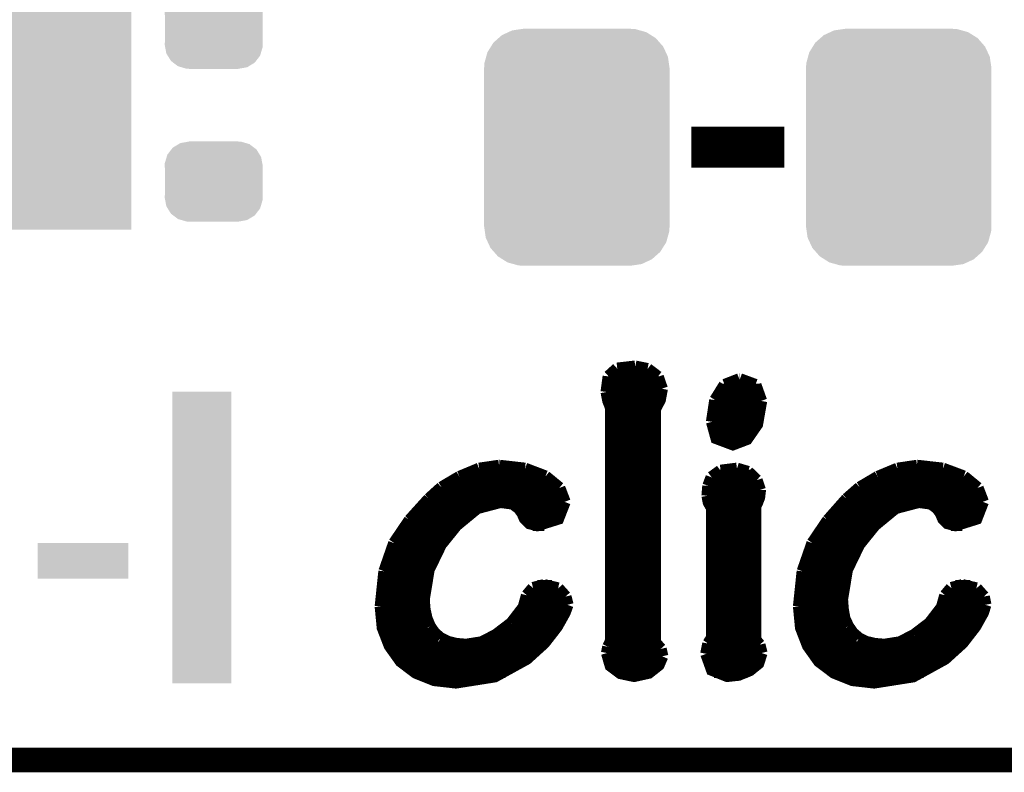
# Model space of a CAD drawing. Extents: x -1.3 to 24.2, y -3.9 to 53.5.
# Tile 13 of 43: x 11.5 to 17.7, y -3.9 to 0.8. Entities that reach past the tile are written whole.
import ezdxf

# ---------------------------------------------------------------- set-up
doc = ezdxf.new("R2010")
doc.units = 0
doc.layers.get('0').update_dxf_attribs({"linetype": 'CONTINUOUS'})
for name, color, linetype in [('CORDELIA-I_CLICK_V100_GKO', 14, 'CONTINUOUS'), ('CORDELIA-I_CLICK_V100_GTO', 12, 'CONTINUOUS'), ('CORDELIA-I_CLICK_V100_GTS', 13, 'CONTINUOUS')]:
    doc.layers.add(name, color=color, linetype=linetype)

# ---------------------------------------------------------------- blocks, each defined once
blk = doc.blocks.new('RECTANGLE_47')
blk.add_solid([(0.8001, 1.24968), (0.8001, -1.24968), (-0.8001, 1.24968), (-0.8001, -1.24968)])
blk = doc.blocks.new('CUSTOM_81')
for points in [[(-0.346074, 0.73466), (-0.33274, 0.7366), (0.36342, 0.73466), (0.33274, 0.7366)], [(-0.518606, 0.650592), (-0.486794, 0.678626), (0.515276, 0.650592), (0.490572, 0.678626)], [(-0.486794, 0.678626), (-0.465932, 0.697008), (0.490572, 0.678626), (0.461224, 0.697008)], [(-0.465932, 0.697008), (-0.425122, 0.715892), (0.461224, 0.697008), (0.431072, 0.715892)], [(-0.425122, 0.715892), (-0.402214, 0.726492), (0.431072, 0.715892), (0.392864, 0.726492)], [(-0.402214, 0.726492), (-0.346074, 0.73466), (0.392864, 0.726492), (0.36342, 0.73466)], [(-0.555872, 0.591092), (-0.53404, 0.625952), (0.55312, 0.591092), (0.536988, 0.625952)], [(-0.53404, 0.625952), (-0.518606, 0.650592), (0.536988, 0.625952), (0.515276, 0.650592)], [(-0.57464, 0.52344), (-0.563878, 0.562234), (0.572118, 0.52344), (0.566472, 0.562234)], [(-0.563878, 0.562234), (-0.555872, 0.591092), (0.566472, 0.562234), (0.55312, 0.591092)], [(-0.57658, 0.49276), (-0.57464, 0.52344), (0.57658, 0.49276), (0.572118, 0.52344)], [(-0.57658, -0.49276), (-0.57658, 0.49276), (0.57658, -0.49276), (0.57658, 0.49276)], [(-0.572116, -0.52344), (-0.57658, -0.49276), (0.57464, -0.52344), (0.57658, -0.49276)], [(-0.566472, -0.562234), (-0.572116, -0.52344), (0.563876, -0.562234), (0.57464, -0.52344)], [(-0.553118, -0.591092), (-0.566472, -0.562234), (0.555872, -0.591092), (0.563876, -0.562234)], [(-0.536988, -0.625952), (-0.553118, -0.591092), (0.534038, -0.625952), (0.555872, -0.591092)], [(-0.515274, -0.650592), (-0.536988, -0.625952), (0.518606, -0.650592), (0.534038, -0.625952)], [(-0.490572, -0.678626), (-0.515274, -0.650592), (0.486792, -0.678626), (0.518606, -0.650592)], [(-0.461222, -0.697008), (-0.490572, -0.678626), (0.465932, -0.697008), (0.486792, -0.678626)], [(-0.431072, -0.715892), (-0.461222, -0.697008), (0.42512, -0.715892), (0.465932, -0.697008)], [(-0.392862, -0.726492), (-0.431072, -0.715892), (0.402214, -0.726492), (0.42512, -0.715892)], [(-0.36342, -0.73466), (-0.392862, -0.726492), (0.346072, -0.73466), (0.402214, -0.726492)], [(-0.33274, -0.7366), (-0.36342, -0.73466), (0.33274, -0.7366), (0.346072, -0.73466)]]:
    blk.add_solid(points)
blk = doc.blocks.new('CUSTOM_83')
for points in [[(-0.20777, 0.23923), (-0.157486, 0.248168), (0.200324, 0.23923), (0.169202, 0.248168)], [(-0.157486, 0.248168), (-0.15367, 0.248846), (0.169202, 0.248168), (0.15367, 0.248846)], [(-0.15367, 0.248846), (-0.15367, 0.25019), (0.15367, 0.248846), (0.15367, 0.25019)], [(-0.288346, 0.167262), (-0.263218, 0.199814), (0.28593, 0.167262), (0.26581, 0.199814)], [(-0.263218, 0.199814), (-0.254768, 0.210758), (0.26581, 0.199814), (0.251368, 0.210758)], [(-0.254768, 0.210758), (-0.218054, 0.233), (0.251368, 0.210758), (0.222016, 0.233)], [(-0.218054, 0.233), (-0.20777, 0.23923), (0.222016, 0.233), (0.200324, 0.23923)], [(-0.303986, 0.114586), (-0.29256, 0.153072), (0.301898, 0.114586), (0.2947, 0.153072)], [(-0.29256, 0.153072), (-0.288346, 0.167262), (0.2947, 0.153072), (0.28593, 0.167262)], [(-0.3048, 0.09906), (-0.303986, 0.114586), (0.3048, 0.09906), (0.301898, 0.114586)], [(-0.30353, 0.079592), (-0.3048, 0.09906), (0.30353, 0.079592), (0.3048, 0.09906)], [(-0.30353, -0.079592), (-0.30353, 0.079592), (0.30353, -0.079592), (0.30353, 0.079592)], [(-0.3048, -0.09906), (-0.30353, -0.079592), (0.3048, -0.09906), (0.30353, -0.079592)], [(-0.301896, -0.114586), (-0.3048, -0.09906), (0.303986, -0.114586), (0.3048, -0.09906)], [(-0.2947, -0.153072), (-0.301896, -0.114586), (0.292558, -0.153072), (0.303986, -0.114586)], [(-0.285928, -0.167262), (-0.2947, -0.153072), (0.288346, -0.167262), (0.292558, -0.153072)], [(-0.26581, -0.199814), (-0.285928, -0.167262), (0.263216, -0.199814), (0.288346, -0.167262)], [(-0.251366, -0.210758), (-0.26581, -0.199814), (0.254768, -0.210758), (0.263216, -0.199814)], [(-0.222016, -0.233), (-0.251366, -0.210758), (0.218052, -0.233), (0.254768, -0.210758)], [(-0.200322, -0.23923), (-0.222016, -0.233), (0.20777, -0.23923), (0.218052, -0.233)], [(-0.169202, -0.248168), (-0.200322, -0.23923), (0.157484, -0.248168), (0.20777, -0.23923)], [(-0.15367, -0.248846), (-0.169202, -0.248168), (0.15367, -0.248846), (0.157484, -0.248168)], [(-0.15367, -0.25019), (-0.15367, -0.248846), (0.15367, -0.25019), (0.15367, -0.248846)]]:
    blk.add_solid(points)

msp = doc.modelspace()

# ---------------------------------------------------------------- linework, layer by layer
at = {"layer": 'CORDELIA-I_CLICK_V100_GKO', "const_width": 0.1524}
msp.add_lwpolyline([(-1.27, -3.81), (21.59, -3.81)], dxfattribs=at)
at = {"layer": 'CORDELIA-I_CLICK_V100_GTO'}
for points, const_width in [([(15.71244, 0), (16.29156, 0)], 0.254), ([(15.19936, -1.42494), (15.2527, -1.37668)], 0.0762), ([(15.2527, -1.37668), (15.36446, -1.36398)], 0.0762), ([(15.36446, -1.36398), (15.44066, -1.37922)], 0.0762), ([(15.44066, -1.37922), (15.50416, -1.42748)], 0.0762), ([(15.18666, -1.52146), (15.19936, -1.42494)], 0.0762), ([(15.19682, -1.43256), (15.50924, -1.43256)], 0.0762), ([(15.50416, -1.42748), (15.52956, -1.50114)], 0.0762), ([(15.92072, -1.47828), (16.01216, -1.44272)], 0.0762), ([(16.01216, -1.44272), (16.0147, -1.44272)], 0.0762), ([(16.0147, -1.44272), (16.11122, -1.47828)], 0.0762), ([(15.48638, -3.07848), (15.48638, -1.62814), (15.51686, -1.56972), (15.52956, -1.50114)], 0.0762), ([(15.8623, -1.57226), (15.92072, -1.47828)], 0.0762), ([(16.11122, -1.47828), (16.14678, -1.57734)], 0.0762), ([(15.18666, -1.50876), (15.52956, -1.50876)], 0.0762), ([(15.18666, -1.52146), (15.19682, -1.5748), (15.2146, -1.62052)], 0.0762), ([(15.89278, -1.50876), (16.13408, -1.50876)], 0.0762), ([(15.19936, -1.58496), (15.51178, -1.58496)], 0.0762), ([(15.2146, -3.06832), (15.2146, -1.62052)], 0.0762), ([(15.84198, -1.70688), (15.8623, -1.57226)], 0.0762), ([(15.84198, -1.70688), (15.86992, -1.80848), (15.97152, -1.84658), (16.05788, -1.81356), (16.12138, -1.72212), (16.14678, -1.57734)], 0.0762), ([(15.85722, -1.58496), (16.14678, -1.58496)], 0.0762), ([(15.2146, -1.66116), (15.48638, -1.66116)], 0.0762), ([(15.84198, -1.66116), (16.13916, -1.66116)], 0.0762), ([(15.2146, -1.73736), (15.48638, -1.73736)], 0.0762), ([(15.84198, -1.73736), (16.11376, -1.73736)], 0.0762), ([(15.2146, -1.81356), (15.48638, -1.81356)], 0.0762), ([(15.87754, -1.81356), (16.05788, -1.81356)], 0.0762), ([(15.2146, -1.88976), (15.48638, -1.88976)], 0.0762), ([(14.39418, -1.99898), (14.5161, -1.9812)], 0.0762), ([(14.5161, -1.9812), (14.52118, -1.9812)], 0.0762), ([(14.52118, -1.9812), (14.67866, -1.99898)], 0.0762), ([(15.2146, -1.96596), (15.48638, -1.96596)], 0.0762), ([(16.99514, -1.99898), (17.11706, -1.9812)], 0.0762), ([(17.11706, -1.9812), (17.1196, -1.9812)], 0.0762), ([(17.1196, -1.9812), (17.27708, -1.99898)], 0.0762), ([(14.1605, -2.11582), (14.27226, -2.04978)], 0.0762), ([(14.27226, -2.04978), (14.39418, -1.99898)], 0.0762), ([(14.28496, -2.04216), (14.79804, -2.04216)], 0.0762), ([(14.67866, -1.99898), (14.80566, -2.04724)], 0.0762), ([(14.80566, -2.04724), (14.89202, -2.11836)], 0.0762), ([(15.2146, -2.04216), (15.48638, -2.04216)], 0.0762), ([(15.81912, -2.10566), (15.83944, -2.05232)], 0.0762), ([(15.83944, -2.05232), (15.89532, -2.01168)], 0.0762), ([(15.84706, -2.04216), (16.09344, -2.04216)], 0.0762), ([(15.89532, -2.01168), (15.99692, -1.99898)], 0.0762), ([(15.99692, -1.99898), (16.0655, -2.0193)], 0.0762), ([(16.0655, -2.0193), (16.11884, -2.0701)], 0.0762), ([(16.76146, -2.11582), (16.87322, -2.04978)], 0.0762), ([(16.87322, -2.04978), (16.99514, -1.99898)], 0.0762), ([(16.88592, -2.04216), (17.399, -2.04216)], 0.0762), ([(17.27708, -1.99898), (17.40662, -2.04724)], 0.0762), ([(17.40662, -2.04724), (17.49298, -2.11836)], 0.0762), ([(14.08176, -2.18694), (14.1605, -2.11582)], 0.0762), ([(14.15796, -2.11836), (14.89202, -2.11836)], 0.0762), ([(14.89202, -2.11836), (14.92504, -2.20472)], 0.0762), ([(15.2146, -2.11836), (15.48638, -2.11836)], 0.0762), ([(15.81404, -2.16662), (15.81912, -2.10566)], 0.0762), ([(15.81658, -2.11836), (16.13916, -2.11836)], 0.0762), ([(16.11884, -2.0701), (16.13916, -2.13106)], 0.0762), ([(16.68018, -2.18694), (16.76146, -2.11582)], 0.0762), ([(16.75892, -2.11836), (17.49298, -2.11836)], 0.0762), ([(17.49298, -2.11836), (17.526, -2.20472)], 0.0762), ([(15.81404, -2.16662), (15.82166, -2.20726), (15.84198, -2.24282)], 0.0762), ([(16.11122, -3.06324), (16.11122, -2.23012), (16.12138, -2.2098), (16.13408, -2.17678), (16.13916, -2.1336), (16.13916, -2.13106)], 0.0762), ([(13.96238, -2.31902), (14.08176, -2.18694)], 0.0762), ([(14.04874, -2.81178), (14.07922, -2.62636), (14.15542, -2.46888), (14.25194, -2.3495), (14.38148, -2.24282), (14.52626, -2.20472), (14.60246, -2.21488), (14.64056, -2.24282), (14.66342, -2.2733), (14.67866, -2.30886), (14.7066, -2.3368), (14.75486, -2.3495), (14.8844, -2.30886), (14.92504, -2.20472)], 0.0762), ([(14.07414, -2.19456), (14.92504, -2.19456)], 0.0762), ([(15.2146, -2.19456), (15.48638, -2.19456)], 0.0762), ([(15.81658, -2.19456), (16.129, -2.19456)], 0.0762), ([(16.56334, -2.31902), (16.68018, -2.18694)], 0.0762), ([(16.6497, -2.81178), (16.68018, -2.62636), (16.75638, -2.46888), (16.8529, -2.3495), (16.98244, -2.24282), (17.12722, -2.20472), (17.20342, -2.21488), (17.24152, -2.24282), (17.26438, -2.2733), (17.27962, -2.30886), (17.30756, -2.3368), (17.35582, -2.3495), (17.48536, -2.30886), (17.526, -2.20472)], 0.0762), ([(16.6751, -2.19456), (17.52346, -2.19456)], 0.0762), ([(14.00302, -2.27076), (14.3383, -2.27076)], 0.0762), ([(14.66088, -2.27076), (14.9098, -2.27076)], 0.0762), ([(15.2146, -2.27076), (15.48638, -2.27076)], 0.0762), ([(15.84198, -3.05054), (15.84198, -2.24282)], 0.0762), ([(15.84198, -2.27076), (16.11122, -2.27076)], 0.0762), ([(16.60398, -2.27076), (16.93926, -2.27076)], 0.0762), ([(17.26184, -2.27076), (17.51076, -2.27076)], 0.0762), ([(13.86586, -2.46126), (13.96238, -2.31902)], 0.0762), ([(13.93952, -2.34696), (14.25448, -2.34696)], 0.0762), ([(14.72692, -2.34696), (14.79804, -2.34696)], 0.0762), ([(15.2146, -2.34696), (15.48638, -2.34696)], 0.0762), ([(15.84198, -2.34696), (16.11122, -2.34696)], 0.0762), ([(16.46682, -2.46126), (16.56334, -2.31902)], 0.0762), ([(16.54048, -2.34696), (16.85544, -2.34696)], 0.0762), ([(17.32788, -2.34696), (17.399, -2.34696)], 0.0762), ([(13.88872, -2.42316), (14.18844, -2.42316)], 0.0762), ([(15.2146, -2.42316), (15.48638, -2.42316)], 0.0762), ([(15.84198, -2.42316), (16.11122, -2.42316)], 0.0762), ([(16.48968, -2.42316), (16.7894, -2.42316)], 0.0762), ([(13.8049, -2.63652), (13.86586, -2.46126)], 0.0762), ([(16.40586, -2.63652), (16.46682, -2.46126)], 0.0762), ([(13.84808, -2.49936), (14.13764, -2.49936)], 0.0762), ([(15.2146, -2.49936), (15.48638, -2.49936)], 0.0762), ([(15.84198, -2.49936), (16.11122, -2.49936)], 0.0762), ([(16.44904, -2.49936), (16.7386, -2.49936)], 0.0762), ([(13.82014, -2.57556), (14.09954, -2.57556)], 0.0762), ([(15.2146, -2.57556), (15.48638, -2.57556)], 0.0762), ([(15.84198, -2.57556), (16.11122, -2.57556)], 0.0762), ([(16.4211, -2.57556), (16.7005, -2.57556)], 0.0762), ([(13.78204, -2.85496), (13.8049, -2.63652)], 0.0762), ([(13.79982, -2.65176), (14.0716, -2.65176)], 0.0762), ([(15.2146, -2.65176), (15.48638, -2.65176)], 0.0762), ([(15.84198, -2.65176), (16.11122, -2.65176)], 0.0762), ([(16.383, -2.85496), (16.40586, -2.63652)], 0.0762), ([(16.40078, -2.65176), (16.67256, -2.65176)], 0.0762), ([(13.78712, -2.72796), (14.05382, -2.72796)], 0.0762), ([(14.72946, -2.74066), (14.79804, -2.72288)], 0.0762), ([(14.75486, -2.72796), (14.8463, -2.72796)], 0.0762), ([(14.79804, -2.72288), (14.8844, -2.7432)], 0.0762), ([(15.2146, -2.72796), (15.48638, -2.72796)], 0.0762), ([(15.84198, -2.72796), (16.11122, -2.72796)], 0.0762), ([(16.38808, -2.72796), (16.65478, -2.72796)], 0.0762), ([(17.33042, -2.74066), (17.399, -2.72288)], 0.0762), ([(17.35582, -2.72796), (17.44726, -2.72796)], 0.0762), ([(17.399, -2.72288), (17.48536, -2.7432)], 0.0762), ([(14.67104, -2.86004), (14.69136, -2.78638)], 0.0762), ([(14.69136, -2.78638), (14.72946, -2.74066)], 0.0762), ([(14.8844, -2.7432), (14.93012, -2.794)], 0.0762), ([(17.272, -2.86004), (17.29232, -2.78638)], 0.0762), ([(17.29232, -2.78638), (17.33042, -2.74066)], 0.0762), ([(17.48536, -2.7432), (17.53108, -2.794)], 0.0762), ([(13.78204, -2.80416), (14.04874, -2.80416)], 0.0762), ([(13.78204, -2.85496), (13.79474, -2.98704), (13.83792, -3.0988), (13.9065, -3.19532), (14.00048, -3.26644), (14.11478, -3.31216), (14.2494, -3.3274), (14.4907, -3.2893), (14.68882, -3.18008), (14.79804, -3.08102), (14.87678, -2.97942), (14.92504, -2.89306), (14.94282, -2.8448)], 0.0762), ([(14.04874, -2.81178), (14.05382, -2.87528)], 0.0762), ([(14.68628, -2.80416), (14.93266, -2.80416)], 0.0762), ([(14.93012, -2.794), (14.94282, -2.8448)], 0.0762), ([(15.2146, -2.80416), (15.48638, -2.80416)], 0.0762), ([(15.84198, -2.80416), (16.11122, -2.80416)], 0.0762), ([(16.383, -2.80416), (16.6497, -2.80416)], 0.0762), ([(16.383, -2.85496), (16.3957, -2.98704), (16.43888, -3.0988), (16.50746, -3.19532), (16.60144, -3.26644), (16.71574, -3.31216), (16.85036, -3.3274), (17.09166, -3.2893), (17.28978, -3.18008), (17.399, -3.08102), (17.47774, -2.97942), (17.526, -2.89306), (17.54124, -2.8448)], 0.0762), ([(16.6497, -2.81178), (16.65478, -2.87528)], 0.0762), ([(17.28724, -2.80416), (17.53362, -2.80416)], 0.0762), ([(17.53108, -2.794), (17.54124, -2.8448)], 0.0762), ([(13.78204, -2.88036), (14.05382, -2.88036)], 0.0762), ([(14.05382, -2.87528), (14.06652, -2.93116)], 0.0762), ([(14.59484, -2.9591), (14.67104, -2.86004)], 0.0762), ([(14.65834, -2.88036), (14.93012, -2.88036)], 0.0762), ([(15.2146, -2.88036), (15.48638, -2.88036)], 0.0762), ([(15.84198, -2.88036), (16.11122, -2.88036)], 0.0762), ([(16.383, -2.88036), (16.65478, -2.88036)], 0.0762), ([(16.65478, -2.87528), (16.66494, -2.93116)], 0.0762), ([(17.1958, -2.9591), (17.272, -2.86004)], 0.0762), ([(17.2593, -2.88036), (17.53108, -2.88036)], 0.0762), ([(13.78966, -2.95656), (14.07414, -2.95656)], 0.0762), ([(14.06652, -2.93116), (14.08684, -2.97942)], 0.0762), ([(14.49832, -3.03276), (14.59484, -2.9591)], 0.0762), ([(14.59738, -2.95656), (14.89202, -2.95656)], 0.0762), ([(15.2146, -2.95656), (15.48638, -2.95656)], 0.0762), ([(15.84198, -2.95656), (16.11122, -2.95656)], 0.0762), ([(16.39062, -2.95656), (16.6751, -2.95656)], 0.0762), ([(16.66494, -2.93116), (16.6878, -2.97942)], 0.0762), ([(17.09928, -3.03276), (17.1958, -2.9591)], 0.0762), ([(17.19834, -2.95656), (17.49298, -2.95656)], 0.0762), ([(13.80998, -3.03276), (14.12748, -3.03276)], 0.0762), ([(14.08684, -2.97942), (14.11478, -3.02006)], 0.0762), ([(14.11478, -3.02006), (14.15288, -3.05308)], 0.0762), ([(14.40942, -3.07848), (14.49832, -3.03276)], 0.0762), ([(14.50086, -3.03276), (14.83868, -3.03276)], 0.0762), ([(15.2146, -3.03276), (15.48638, -3.03276)], 0.0762), ([(15.84198, -3.03276), (16.11122, -3.03276)], 0.0762), ([(16.41094, -3.03276), (16.72844, -3.03276)], 0.0762), ([(16.6878, -2.97942), (16.71574, -3.02006)], 0.0762), ([(16.71574, -3.02006), (16.75384, -3.05308)], 0.0762), ([(17.01038, -3.07848), (17.09928, -3.03276)], 0.0762), ([(17.10182, -3.03276), (17.43964, -3.03276)], 0.0762), ([(14.15288, -3.05308), (14.1986, -3.07594)], 0.0762), ([(14.1986, -3.07594), (14.25194, -3.08864)], 0.0762), ([(14.25194, -3.08864), (14.3129, -3.09372)], 0.0762), ([(14.3129, -3.09372), (14.40942, -3.07848)], 0.0762), ([(15.19682, -3.10642), (15.2146, -3.06832)], 0.0762), ([(15.48638, -3.07848), (15.52194, -3.11912)], 0.0762), ([(15.80642, -3.1496), (15.81912, -3.0861)], 0.0762), ([(15.81912, -3.0861), (15.84198, -3.05054)], 0.0762), ([(16.11122, -3.06324), (16.13662, -3.09372)], 0.0762), ([(16.13662, -3.09372), (16.14932, -3.14452)], 0.0762), ([(16.75384, -3.05308), (16.79956, -3.07594)], 0.0762), ([(16.79956, -3.07594), (16.8529, -3.08864)], 0.0762), ([(16.8529, -3.08864), (16.91386, -3.09372)], 0.0762), ([(16.91386, -3.09372), (17.01038, -3.07848)], 0.0762), ([(13.843, -3.10896), (14.77264, -3.10896)], 0.0762), ([(15.1892, -3.14452), (15.19682, -3.10642)], 0.0762), ([(15.1892, -3.14452), (15.21206, -3.22326), (15.27302, -3.26898), (15.35684, -3.28676), (15.44828, -3.26644), (15.50924, -3.21818), (15.5321, -3.16484)], 0.0762), ([(15.19682, -3.10896), (15.51432, -3.10896)], 0.0762), ([(15.52194, -3.11912), (15.5321, -3.16484)], 0.0762), ([(15.80642, -3.1496), (15.84198, -3.24866), (15.93596, -3.28676), (16.00708, -3.27914), (16.07566, -3.2512), (16.129, -3.20802), (16.14932, -3.14452)], 0.0762), ([(15.8115, -3.10896), (16.1417, -3.10896)], 0.0762), ([(16.44396, -3.10896), (17.3736, -3.10896)], 0.0762), ([(13.89888, -3.18516), (14.6812, -3.18516)], 0.0762), ([(15.19428, -3.18516), (15.52956, -3.18516)], 0.0762), ([(15.80896, -3.18516), (16.1417, -3.18516)], 0.0762), ([(16.49984, -3.18516), (17.28216, -3.18516)], 0.0762), ([(13.99286, -3.26136), (14.55674, -3.26136)], 0.0762), ([(15.25524, -3.26136), (15.45844, -3.26136)], 0.0762), ([(15.85468, -3.26136), (16.06042, -3.26136)], 0.0762), ([(16.59382, -3.26136), (17.1577, -3.26136)], 0.0762)]:
    msp.add_lwpolyline(points, dxfattribs=dict(at, const_width=const_width))
for points in [[(12.48664, -3.332458), (12.48666, -1.518942), (12.852378, -3.332458), (12.8524, -1.518942)], [(12.48666, -1.518942), (12.486662, -1.51892), (12.8524, -1.518942), (12.486662, -1.51892)], [(11.64844, -2.682218), (11.64846, -2.461282), (12.212298, -2.682218), (12.21232, -2.461282)], [(11.64846, -2.461282), (11.648462, -2.46126), (12.21232, -2.461282), (11.648462, -2.46126)], [(12.212298, -2.68224), (11.64844, -2.682218), (12.212298, -2.68224), (12.212298, -2.682218)], [(12.852378, -3.33248), (12.48664, -3.332458), (12.852378, -3.33248), (12.852378, -3.332458)]]:
    msp.add_solid(points, dxfattribs=at)

# ---------------------------------------------------------------- block references
at = {"layer": 'CORDELIA-I_CLICK_V100_GTS'}
for name, p in [('RECTANGLE_47', (11.43, 0.7366)), ('CUSTOM_83', (12.74318, 0.7366)), ('CUSTOM_81', (15.00124, 0)), ('CUSTOM_81', (17.00276, 0)), ('CUSTOM_83', (12.74318, -0.21336))]:
    msp.add_blockref(name, p, dxfattribs=at)

doc.saveas('drawing.dxf')
